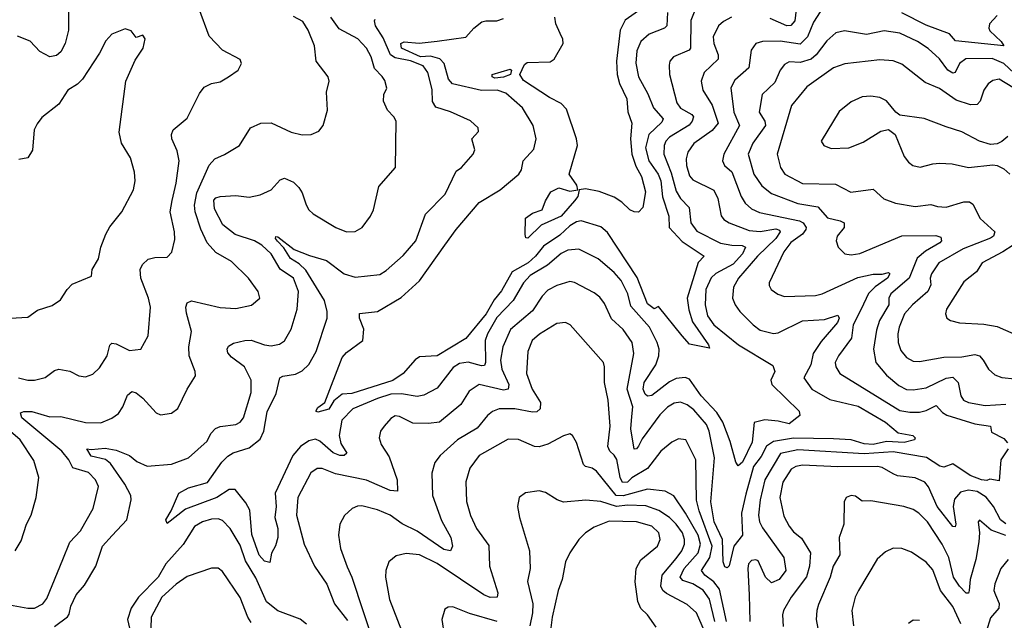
# Model space of a CAD drawing. Extents: x 1246230 to 1426786, y 660032 to 763141.
# Tile 43 of 256: x 1279668 to 1284118, y 678551 to 681263. Entities that reach past the tile are written whole.
import ezdxf

# ---------------------------------------------------------------- set-up
doc = ezdxf.new("R2010")
doc.units = 0

msp = doc.modelspace()

# ---------------------------------------------------------------- linework, layer by layer
at = {"layer": '0CON10XD'}
for points in [[(1279663.1, 681865), (1279688.7, 681808.7), (1279736.9, 681735), (1279795, 681692.9), (1279845, 681680.3), (1279935, 681672.3), (1280047.5, 681637.5), (1280069.2, 681615), (1280070, 681595), (1280031.7, 681528.3), (1280004.5, 681495), (1279975, 681467.9), (1279932.4, 681447.6), (1279913.1, 681425), (1279888.5, 681335), (1279889.2, 681215), (1279873.8, 681155), (1279855, 681117.5), (1279835, 681101.9), (1279805, 681095.6), (1279759.2, 681119.2), (1279715, 681165.7), (1279658.3, 681188.3)], [(1279662.5, 679645), (1279705, 679635.4), (1279735.4, 679635.4), (1279783.5, 679646.5), (1279825, 679678.8), (1279845, 679684.6), (1279894.5, 679675.5), (1279935, 679654.5), (1279965, 679650), (1279998.4, 679661.6), (1280029.2, 679690.8), (1280063.4, 679745), (1280075, 679793.3), (1280085, 679802.5), (1280105, 679799.5), (1280165, 679769.5), (1280215.5, 679774.5), (1280249.4, 679835), (1280259.1, 679965), (1280250.4, 680005), (1280215.9, 680095), (1280213.4, 680135), (1280223, 680157), (1280248.7, 680181.3), (1280279.1, 680189.1), (1280335, 680190), (1280356.6, 680213.4), (1280369.1, 680270.9), (1280367.9, 680305), (1280348.7, 680395), (1280356.7, 680446.7), (1280375.9, 680525), (1280389.1, 680625), (1280380.2, 680670.2), (1280355.5, 680725), (1280354.6, 680745), (1280362.2, 680765), (1280425, 680818), (1280480.5, 680929.5), (1280502.1, 680957.9), (1280535, 680974.2), (1280575, 680981.9), (1280612, 681005), (1280656.2, 681035), (1280671.2, 681065), (1280663.9, 681083.9), (1280585, 681126), (1280525, 681188.8), (1280478.6, 681315)], [(1282718.9, 681305), (1282700.7, 681259.2), (1282699.5, 681135), (1282694, 681125), (1282622.5, 681095), (1282606.9, 681075), (1282602.8, 681057.2), (1282604.6, 681015), (1282637.7, 680887.7), (1282655, 680863.5), (1282705.2, 680835.2), (1282713.2, 680825), (1282707.7, 680805), (1282693.6, 680786.4), (1282605, 680732.5), (1282588.1, 680715), (1282580, 680695), (1282579.8, 680655), (1282611.7, 680571.7), (1282635, 680488.9), (1282655, 680456.1), (1282693.4, 680415), (1282701.4, 680345), (1282728.6, 680308.7), (1282835, 680254.3), (1282885.9, 680244.1), (1282933.2, 680243.3), (1282947.9, 680235), (1282934.8, 680205), (1282891.7, 680158.3), (1282813.5, 680116.5), (1282793.1, 680096.9), (1282769.1, 680045), (1282765.6, 679975.6), (1282776.8, 679925), (1282805.3, 679885), (1282916.8, 679795), (1283071.8, 679701.8), (1283080.4, 679675), (1283063.3, 679635), (1283066.7, 679615), (1283190, 679495), (1283194, 679475), (1283145, 679438.2), (1283095, 679450.4), (1283035.9, 679455.9), (1282986.7, 679443.3), (1282977.9, 679355), (1282935, 679265.4), (1282915, 679248.6), (1282904.1, 679264.1), (1282878.5, 679358.5), (1282846.4, 679445), (1282818.7, 679488.7), (1282747.3, 679565), (1282695, 679639.2), (1282675, 679647.6), (1282635, 679642.9), (1282605, 679627), (1282525, 679566.6), (1282505, 679563.3), (1282495, 679572.3), (1282485.3, 679595), (1282490.8, 679625), (1282543.2, 679705), (1282556.8, 679745), (1282557.7, 679775), (1282549.3, 679805), (1282514.7, 679875), (1282429.2, 679969.2), (1282415.7, 680025), (1282385.5, 680085.5), (1282355, 680121.3), (1282282.9, 680182.9), (1282195, 680226.2), (1282145, 680221.8), (1282115, 680207.8), (1282053.1, 680155), (1281975, 680108.3), (1281944.2, 680075), (1281898.8, 679995), (1281825, 679917.4), (1281782.7, 679845), (1281771.6, 679815), (1281773.7, 679715), (1281768.5, 679701.5), (1281755, 679699.7), (1281695, 679716.7), (1281655, 679710.6), (1281627.3, 679692.7), (1281555, 679598.9), (1281495, 679566.8), (1281465, 679561.8), (1281393.4, 679573.4), (1281345, 679571.3), (1281285, 679552.4), (1281173.3, 679505), (1281124, 679455), (1281112, 679385), (1281119.4, 679349.4), (1281146.7, 679305), (1281134.7, 679295.3), (1281114.7, 679295.3), (1281085, 679306.7), (1281025, 679359.8), (1281005, 679368.8), (1280975, 679360.9), (1280937.5, 679335), (1280901.9, 679295), (1280822.5, 679125), (1280826.9, 679065), (1280821.6, 679015), (1280834.7, 678965), (1280835.4, 678924.6), (1280825, 678886.7), (1280805.9, 678854.1), (1280798.1, 678811.9), (1280775, 678817.3), (1280750.3, 678845), (1280717.5, 678937.5), (1280708.8, 679048.8), (1280690.8, 679080.8), (1280641.9, 679141.9), (1280615, 679141.9), (1280558.9, 679105), (1280417.7, 679052.3), (1280335, 678987.5), (1280329.2, 679005), (1280352.5, 679045), (1280388, 679125), (1280430.6, 679149.4), (1280516.6, 679173.4), (1280582.5, 679265), (1280608.7, 679291.3), (1280633.7, 679306.3), (1280705, 679328.9), (1280755, 679369.1), (1280772.3, 679405), (1280787.2, 679492.8), (1280826.8, 679575), (1280843.3, 679645), (1280857.2, 679652.8), (1280915, 679662.3), (1280945, 679677.3), (1280974.8, 679705.2), (1281008.7, 679765), (1281057.5, 679915), (1281057.7, 679945), (1281045.9, 679995), (1280961.8, 680131.8), (1280930.8, 680160.8), (1280892.6, 680185), (1280862.2, 680232.2), (1280833.5, 680263.5), (1280824.5, 680275.5), (1280826.4, 680283.6), (1280835, 680283.1), (1280909.2, 680225), (1280977.6, 680197.6), (1281055, 680175.8), (1281135, 680115.3), (1281185, 680099.7), (1281295, 680112.1), (1281325, 680131.1), (1281401.7, 680198.3), (1281457.9, 680265), (1281502.2, 680385), (1281591.4, 680475), (1281641.4, 680578.6), (1281665, 680595.6), (1281716.9, 680655), (1281724.4, 680675), (1281711.4, 680725), (1281741.2, 680758.8), (1281740, 680775), (1281705.5, 680805.5), (1281615, 680847.3), (1281548.3, 680868.3), (1281534.1, 680894.1), (1281532.3, 680947.7), (1281513.1, 681025), (1281492.1, 681055), (1281435, 681077.8), (1281365, 681090), (1281343.6, 681103.6), (1281310.5, 681180.5), (1281275.5, 681235), (1281271.7, 681258.3), (1281275, 681265.8)], [(1282465, 681303.6), (1282405, 681260.4), (1282381.2, 681215), (1282365.5, 681075), (1282368.7, 681015), (1282378.8, 680975), (1282412.4, 680905), (1282416.4, 680846.3), (1282434.1, 680795), (1282428.2, 680725), (1282433.9, 680655), (1282451.8, 680601.8), (1282478.7, 680555), (1282496.7, 680485), (1282484.5, 680415.5), (1282465, 680393.3), (1282445, 680396), (1282425, 680404.2), (1282389.4, 680439.4), (1282355, 680460.8), (1282286.8, 680486.8), (1282225, 680499.6), (1282196.2, 680495), (1282190.8, 680465), (1282175.7, 680444.3), (1282115, 680376.4), (1282025, 680335.6), (1281965, 680275.7), (1281955, 680277.5), (1281952.6, 680292.6), (1281953.8, 680366.2), (1281985, 680389.6), (1282030, 680405), (1282044.3, 680445), (1282068.6, 680485), (1282105, 680504.4), (1282155, 680488.5), (1282190, 680495), (1282185.6, 680515), (1282151.1, 680565), (1282189.1, 680695), (1282184.7, 680724.7), (1282138.5, 680858.5), (1282115, 680884), (1282061.7, 680911.7), (1281945, 680988.8), (1281928, 681015), (1281948.8, 681061.2), (1281960.9, 681069.1), (1282065, 681072.3), (1282082.9, 681085), (1282124.4, 681155), (1282122.5, 681175), (1282110.2, 681200.2), (1282091.4, 681245), (1282086, 681275)], [(1283179.4, 681335), (1283171.6, 681258.4), (1283153.4, 681236.6), (1283135, 681235.7), (1283058.8, 681268.8)], [(1279605, 678623.1), (1279705, 678605.4), (1279735, 678606), (1279773.1, 678625), (1279790.7, 678649.3), (1279863.8, 678825), (1279895, 678904), (1279943.5, 678955), (1280000.5, 679055), (1280024.4, 679155), (1280010.5, 679185), (1279978.6, 679218.6), (1279909, 679239), (1279890.8, 679275), (1279858.4, 679315), (1279677.9, 679465), (1279672.7, 679487.3), (1279686.4, 679493.6), (1279723.8, 679493.8), (1279805, 679469.6), (1279855, 679471.8), (1279965, 679444.7), (1280035, 679442), (1280085, 679463.8), (1280114.5, 679485), (1280134.6, 679515), (1280155, 679567.5), (1280175, 679584.4), (1280195, 679577.8), (1280225, 679553.1), (1280285, 679487.1), (1280305, 679479.2), (1280355, 679485.7), (1280383.1, 679506.9), (1280425, 679594.2), (1280462.9, 679655), (1280460.6, 679675), (1280433.8, 679745), (1280432.7, 679785), (1280444.7, 679855), (1280421.6, 679938.4), (1280419.2, 679965), (1280425.4, 679984.6), (1280445, 679992.7), (1280575, 679963.3), (1280645, 679959.4), (1280715.6, 679974.4), (1280753.8, 680005), (1280745.8, 680035), (1280702.5, 680095), (1280625, 680170.6), (1280555, 680211.8), (1280515.4, 680255), (1280487.1, 680317.1), (1280461.7, 680395), (1280458.6, 680425), (1280468.8, 680481.2), (1280525, 680606), (1280550, 680635), (1280594.2, 680654.2), (1280661.4, 680695), (1280711.2, 680775), (1280757.5, 680795), (1280805, 680797.5), (1280895, 680755.5), (1280945, 680743.3), (1280985.6, 680744.4), (1281020.3, 680759.7), (1281040, 680785), (1281060, 680855), (1281054.4, 680935), (1281066.7, 680985), (1281062.2, 681005), (1281007.8, 681075), (1281000.8, 681145), (1280971.4, 681215), (1280947.5, 681255), (1280905, 681277.3)], [(1279825, 678522.8), (1279884.2, 678565.8), (1279892.2, 678577.8), (1279899.2, 678615), (1279923.6, 678665), (1279961.3, 678708.7), (1280011.8, 678795), (1280042.5, 678885), (1280085.6, 678934.4), (1280153.2, 679005), (1280171.8, 679095), (1280170, 679115), (1280143.5, 679165), (1280079.2, 679259.2), (1280056.3, 679276.3), (1279992, 679292), (1279972.5, 679325), (1279991.5, 679321.5), (1280055, 679328.3), (1280105, 679318.5), (1280164.6, 679294.6), (1280198.1, 679268.1), (1280245, 679247.1), (1280355, 679256.5), (1280431.2, 679285), (1280515, 679360), (1280531.9, 679395), (1280552.7, 679417.3), (1280575, 679426.2), (1280645, 679434.4), (1280665, 679445.6), (1280679.6, 679465), (1280715, 679580), (1280713.9, 679635), (1280683.9, 679695), (1280625, 679738.5), (1280609.2, 679759.2), (1280605.5, 679775), (1280611.3, 679788.7), (1280635, 679801.5), (1280685, 679814.6), (1280715, 679815.3), (1280775, 679794.1), (1280805, 679790.9), (1280842.1, 679797.9), (1280865, 679813.3), (1280894.7, 679865.3), (1280922.8, 679955), (1280928.8, 680035), (1280906, 680096), (1280845, 680137), (1280805.3, 680205), (1280762.5, 680245), (1280729.4, 680265), (1280642.2, 680292.2), (1280585.9, 680335.9), (1280548.6, 680408.6), (1280545, 680447.5), (1280555, 680458.7), (1280575, 680464.1), (1280645, 680469.5), (1280705, 680460.9), (1280755, 680472.7), (1280805, 680494.4), (1280845, 680540), (1280865, 680546.9), (1280905, 680529.1), (1280929.5, 680505), (1280945, 680481.2), (1280962.7, 680427.3), (1280974.6, 680404.6), (1280995, 680385.7), (1281096.7, 680325), (1281145, 680304.3), (1281185, 680306), (1281216, 680325), (1281254, 680375), (1281267.5, 680405), (1281290.9, 680509.1), (1281366, 680595), (1281370, 680805), (1281359.2, 680825), (1281330, 680855), (1281312.9, 680895), (1281314, 680925), (1281326.9, 680953.1), (1281317.8, 680987.8), (1281307, 681007), (1281272.2, 681042.2), (1281257.1, 681095), (1281236, 681135), (1281196.1, 681176.2), (1281112.3, 681222.3), (1281074.8, 681275)], [(1282885, 681274.1), (1282848.1, 681255), (1282825.5, 681235), (1282802.4, 681185), (1282805.3, 681155), (1282824.2, 681105), (1282823.9, 681085), (1282761.5, 681025), (1282747.3, 680985), (1282756, 680945), (1282796.9, 680876.9), (1282825.3, 680795), (1282796.9, 680763.1), (1282715, 680703.9), (1282687.6, 680665), (1282680, 680635), (1282681, 680605), (1282695, 680558.1), (1282709.5, 680539.5), (1282805, 680493.5), (1282822.9, 680455), (1282837.8, 680377.8), (1282850.8, 680360.8), (1282874.4, 680345), (1282965, 680310.4), (1283015, 680307), (1283085, 680317.9), (1283102.2, 680312.2), (1283105.2, 680305), (1283085, 680275.2), (1283002.4, 680195), (1282917.1, 680095), (1282893.6, 680055), (1282890, 680005), (1282901.5, 679975), (1282922.1, 679945), (1282982.7, 679885), (1283015, 679861.1), (1283075, 679846), (1283095, 679848.2), (1283205, 679902.6), (1283305, 679908.4), (1283365, 679929.2), (1283370.9, 679915), (1283363.8, 679895), (1283290.3, 679809.7), (1283254, 679755), (1283243.5, 679705), (1283211.8, 679645), (1283248.2, 679595), (1283328.5, 679548.5), (1283457.1, 679517.1), (1283580.5, 679445), (1283637.7, 679397.7), (1283704.8, 679384.8), (1283715.5, 679375), (1283711.8, 679365), (1283665, 679353.2), (1283585, 679357.9), (1283525, 679344.1), (1283485, 679348.3), (1283425, 679365.5), (1283345, 679369.9), (1283165, 679373.5), (1283075, 679357.8), (1283043.1, 679336.9), (1283019.2, 679290.8), (1282984.4, 679245), (1282949.7, 679120.3), (1282929.7, 679035), (1282933.9, 678935), (1282895.2, 678885), (1282875, 678797.1), (1282865, 678787.5), (1282855, 678791.5), (1282846.5, 678815), (1282844.3, 678915), (1282807.1, 678995), (1282791.2, 679085), (1282807.6, 679285), (1282783.6, 679405), (1282771.3, 679435), (1282715, 679501.4), (1282685, 679523.6), (1282655, 679535.9), (1282625, 679532), (1282595, 679512.7), (1282561, 679479), (1282480.5, 679369.5), (1282465, 679337.5), (1282455, 679324.3), (1282445, 679324), (1282429.7, 679415), (1282435, 679471.2), (1282438.8, 679515), (1282414, 679595), (1282444.1, 679755), (1282436.7, 679805), (1282395, 679863.8), (1282342.5, 679912.5), (1282310.9, 679980.8), (1282289.9, 680009.9), (1282265, 680028.8), (1282175, 680075.5), (1282155, 680080), (1282095, 680062), (1282055, 680042.1), (1282029.6, 680015), (1281985, 679947.5), (1281886.4, 679863.6), (1281851.2, 679785), (1281840.6, 679725), (1281847, 679685), (1281878, 679615), (1281876.2, 679593.8), (1281855, 679589.7), (1281744.8, 679615.2), (1281699.5, 679585), (1281662.5, 679525), (1281565, 679445.6), (1281515, 679439.3), (1281445, 679441.3), (1281385, 679470.5), (1281365, 679474.3), (1281345, 679462.5), (1281315, 679428), (1281299.4, 679405), (1281292.2, 679375), (1281302.5, 679345), (1281338.3, 679288.3), (1281374.4, 679185), (1281375, 679133.8), (1281342.7, 679137.3), (1281235, 679182.8), (1281095, 679212.7), (1281035, 679236.2), (1281013.1, 679236.9), (1280983.8, 679216.2), (1280925.4, 679105), (1280919.4, 679025), (1280953.9, 678893.9), (1281000.7, 678795), (1281056.8, 678713.2), (1281091.6, 678625), (1281149.3, 678549.3)], [(1281554.4, 679745.6), (1281475, 679740.8), (1281455, 679726.4), (1281400.5, 679665), (1281355, 679633.5), (1281169.2, 679575), (1281125, 679572.4), (1281087.5, 679542.5), (1281065, 679504.4), (1281015, 679490), (1281006, 679495), (1281015, 679511.4), (1281047.3, 679535), (1281125, 679737.1), (1281145, 679760), (1281218.5, 679815), (1281223.6, 679865), (1281204.1, 679915), (1281204.5, 679935.5), (1281285, 679945.7), (1281392.1, 680007.9), (1281475.6, 680084.4), (1281589.5, 680245), (1281640.4, 680315), (1281745, 680437.3), (1281839.4, 680495), (1281924.4, 680565), (1281935.4, 680585), (1281943.1, 680625), (1281992.2, 680677.8), (1282002.7, 680725), (1281988.5, 680785), (1281941.1, 680865), (1281865, 680930.6), (1281826.2, 680945), (1281755, 680943.6), (1281623.4, 680973.4), (1281606.2, 680995), (1281586.3, 681065), (1281566.9, 681086.9), (1281525, 681097.9), (1281480, 681095), (1281394.2, 681134.2), (1281390.3, 681155), (1281405, 681162.4), (1281473.3, 681156.7), (1281554.7, 681165.3), (1281685, 681184.2), (1281720.8, 681225), (1281757, 681253), (1281775, 681258.2), (1281825, 681257.3), (1281855, 681267.8)], [(1282595.2, 681295), (1282593.2, 681235), (1282581.9, 681225), (1282512.5, 681197.5), (1282475.4, 681165), (1282457.6, 681122.4), (1282452.9, 681067.1), (1282465.3, 681005), (1282507.5, 680927.5), (1282532.4, 680865), (1282576.3, 680815), (1282569.8, 680800.2), (1282510.6, 680745), (1282495.5, 680684.5), (1282511.6, 680625), (1282553.5, 680565), (1282565.5, 680535.5), (1282573.6, 680463.6), (1282601.1, 680375), (1282603.3, 680325), (1282661.7, 680261.7), (1282761.2, 680195), (1282733.9, 680166.1), (1282684.8, 680005), (1282692.1, 679952.1), (1282709.3, 679899.3), (1282780.6, 679795), (1282785, 679780), (1282695, 679798), (1282661.8, 679835), (1282555, 679967.5), (1282535, 679958), (1282505, 679979.5), (1282458.7, 680098.7), (1282325, 680302.4), (1282295, 680327.7), (1282205, 680355.3), (1282185, 680350.5), (1282155, 680331.9), (1282109.6, 680290.4), (1282035, 680240.8), (1281999.8, 680195), (1281965.6, 680164.4), (1281894, 680125), (1281845, 680038.2), (1281812.3, 679997.7), (1281775.8, 679935), (1281685, 679822.9), (1281554.4, 679745.6)], [(1283285, 681299.2), (1283255, 681251.9), (1283227.6, 681185), (1283195, 681153), (1283105, 681166.6), (1283025, 681164.6), (1282995, 681155.5), (1282973.5, 681125), (1282962.9, 681045), (1282899.9, 680990.1), (1282882.2, 680955), (1282895.2, 680845), (1282920.4, 680785), (1282850.4, 680655), (1282844.4, 680625), (1282852.9, 680605), (1282885.8, 680575.8), (1282928.9, 680465), (1282947.3, 680435), (1282975, 680408.2), (1283011.9, 680391.9), (1283192.2, 680355), (1283208.6, 680345), (1283221.5, 680325), (1283220.7, 680315), (1283205.2, 680295), (1283153.2, 680256.8), (1283121.9, 680215), (1283055.7, 680075), (1283055, 680062.5), (1283064, 680045), (1283093.7, 680023.7), (1283125, 680013.3), (1283265, 680017.3), (1283295, 680024.6), (1283455, 680098.5), (1283525, 680114.2), (1283565.9, 680114.1), (1283595, 680121.4), (1283600.6, 680115), (1283590.4, 680095), (1283533.4, 680056.6), (1283504, 680026), (1283470.9, 679955), (1283435.3, 679885), (1283426.6, 679825), (1283367.9, 679745), (1283353.6, 679715), (1283355.6, 679695), (1283374.2, 679665), (1283645, 679498.4), (1283689.9, 679489.9), (1283735, 679490.4), (1283765, 679497.5), (1283810, 679520), (1283838.5, 679488.5), (1283857.1, 679477.1), (1283985, 679438.4), (1284055, 679427.1), (1284060.2, 679400.2), (1284115, 679371.5), (1284132.6, 679352.6)], [(1284085, 681281.5), (1284050.7, 681245), (1284047.3, 681225), (1284052.1, 681212.1), (1284103.6, 681165), (1284115, 681144.2), (1283897, 681167), (1283869.3, 681199.3), (1283765, 681238), (1283655, 681293.8)], [(1279625.7, 679915.7), (1279705, 679920), (1279749.2, 679950.8), (1279815, 679972), (1279852.7, 679997.3), (1279882.5, 680045), (1279905, 680068.8), (1279993.3, 680105), (1279996.2, 680135), (1280025, 680182.5), (1280035.6, 680235), (1280057.5, 680295), (1280075, 680327.5), (1280130, 680395), (1280182.5, 680495), (1280190, 680535), (1280186.7, 680575), (1280168.7, 680638.7), (1280128, 680705), (1280118.6, 680755), (1280147.7, 680985), (1280190, 681080), (1280226, 681135), (1280235.9, 681175.9), (1280225, 681192.5), (1280195, 681182.5), (1280172.3, 681212.3), (1280145, 681222), (1280085, 681197.5), (1280057, 681167), (1280028.7, 681111.3), (1279951.9, 680995), (1279928.9, 680971.1), (1279886, 680945), (1279845, 680881.2), (1279768.8, 680821.2), (1279747.7, 680792.3), (1279734.3, 680765), (1279726.1, 680673.9), (1279705, 680638.6), (1279665, 680631.1)], [(1284185, 680999.7), (1284115, 681065.5), (1284062.8, 681087.2), (1283944.2, 681085.8), (1283915.4, 681065), (1283895.7, 681024.2), (1283885, 681021.3), (1283863.1, 681035), (1283825, 681085.5), (1283773.4, 681133.4), (1283724.8, 681164.8), (1283645, 681201.4), (1283575, 681212.2), (1283495, 681195.4), (1283395, 681212.4), (1283356.8, 681203.2), (1283315, 681168), (1283267.9, 681105), (1283245.1, 681084.9), (1283195, 681069.8), (1283145, 681072.3), (1283125, 681060.9), (1283105, 681034.3), (1283080.6, 680979.4), (1283023.1, 680925), (1283010.3, 680845), (1283034.8, 680804.8), (1283037.9, 680785), (1282981.8, 680705), (1282959.8, 680655), (1282985.5, 680565.5), (1283022.2, 680512.2), (1283065, 680478.1), (1283185, 680433.2), (1283275, 680417.2), (1283318.9, 680368.9), (1283376.2, 680355), (1283394.3, 680345), (1283393.6, 680325), (1283362.5, 680285), (1283357.3, 680265), (1283367.1, 680235), (1283396.7, 680205), (1283425, 680200.4), (1283465, 680207.3), (1283655, 680287.4), (1283807.9, 680287.9), (1283831.4, 680281.4), (1283834.3, 680265), (1283825.6, 680255), (1283761.9, 680218.1), (1283724.5, 680185.5), (1283687.7, 680095), (1283605.3, 680025), (1283595.5, 680005), (1283595.3, 679975), (1283552.9, 679905), (1283539.3, 679860.7), (1283525.9, 679775), (1283537.3, 679715), (1283585, 679657.1), (1283640.9, 679610.9), (1283675, 679592.8), (1283705, 679591.2), (1283765, 679600.6), (1283855, 679644), (1283885, 679648.3), (1283908.7, 679625), (1283921.3, 679565), (1283933.5, 679545), (1283955, 679533.7), (1284030.9, 679520.9), (1284125, 679526.5)], [(1284225, 680913.9), (1284095, 680994.1), (1284065, 680988.8), (1284045, 680973.1), (1284025.3, 680944.7), (1284007.9, 680895), (1283995, 680879.5), (1283965, 680878), (1283900.1, 680900.1), (1283825, 680952.2), (1283760, 680980), (1283655, 681062.5), (1283615, 681077.5), (1283555, 681081.3), (1283396.2, 681063.8), (1283345, 681045.4), (1283225, 680959.6), (1283156.2, 680875), (1283091.1, 680655), (1283105.7, 680595.7), (1283126.4, 680565), (1283205, 680523.7), (1283355, 680520.3), (1283424.6, 680484.6), (1283525, 680497.1), (1283573.4, 680453.4), (1283625.6, 680434.4)], [(1281815, 680998.2), (1281803.1, 681005), (1281804, 681015), (1281885, 681038.8), (1281890, 681035), (1281885.5, 681015), (1281855, 681003.6), (1281815, 680998.2)], [(1284132.9, 680735), (1284106.9, 680713.1), (1284085, 680702.9), (1284055, 680700), (1284005, 680714.4), (1283925, 680756.9), (1283855, 680778.5), (1283755, 680816.7), (1283645, 680831.2), (1283626.7, 680845), (1283585, 680896.7), (1283555, 680912), (1283515, 680918.1), (1283475, 680914), (1283425, 680892), (1283371.2, 680848.8), (1283290, 680715), (1283302.5, 680695), (1283335, 680681.4), (1283415, 680684.4), (1283479.5, 680710.5), (1283560.2, 680759.8), (1283595, 680767.5), (1283625, 680743.8), (1283665.4, 680645.4), (1283685, 680619.2), (1283704.6, 680604.6), (1283737.3, 680597.3), (1283795, 680612.7), (1283825, 680614.5), (1283881.3, 680611.3), (1283955, 680595.6), (1284065, 680608), (1284085, 680604.3), (1284115, 680590), (1284141.9, 680565)], [(1283625.6, 680434.4), (1283715, 680419.5), (1283785, 680429.1), (1283815, 680419.6), (1283855, 680416.8), (1283935, 680440.7), (1283960, 680440), (1283975, 680429.2), (1284008.8, 680365), (1284074.5, 680305), (1284068.2, 680285), (1284055, 680276.2), (1283931.8, 680228.2), (1283822, 680165), (1283788, 680115), (1283782.7, 680095), (1283785.4, 680065), (1283772.4, 680035), (1283702, 679975), (1283666.8, 679935), (1283642.1, 679875), (1283636.2, 679845), (1283637.6, 679805), (1283649.6, 679769.6), (1283675, 679738.2), (1283705, 679720.4), (1283735, 679720), (1283845, 679738.8), (1283925, 679740), (1283985, 679751.2), (1284005.2, 679745.2), (1284022.5, 679725), (1284046.5, 679685), (1284075, 679658.5), (1284106.9, 679646.9), (1284165, 679640.8)], [(1284158.2, 680245), (1284111.3, 680215), (1284016.9, 680165), (1283992.5, 680125), (1283935, 680079.1), (1283855.6, 679955), (1283851.9, 679935), (1283858, 679915), (1283874.5, 679904.5), (1283915, 679894.5), (1284025, 679888), (1284085, 679876.9), (1284185, 679834.5)], [(1282862.5, 678545), (1282830.6, 678690.6), (1282805.1, 678725.1), (1282764.1, 678755), (1282749.1, 678775), (1282787.6, 678835), (1282797.6, 678885), (1282738.5, 679045), (1282726.1, 679093.9), (1282724, 679275), (1282678, 679365), (1282645, 679370.6), (1282614.7, 679355.3), (1282565, 679314.4), (1282504.5, 679235.5), (1282435, 679194.4), (1282415, 679174.5), (1282393, 679172.9), (1282382.4, 679195), (1282366.5, 679276.5), (1282355, 679296.9), (1282334.6, 679315), (1282325.9, 679335), (1282337.1, 679427.1), (1282328.1, 679545), (1282310.4, 679625), (1282311.5, 679695), (1282306.5, 679715), (1282155.6, 679885), (1282135, 679895.5), (1282095, 679891.2), (1282016.5, 679843.5), (1281984.6, 679815), (1281963.8, 679765), (1281959.1, 679665), (1281983.8, 679595), (1282021.8, 679535), (1282020.4, 679505), (1282005, 679492), (1281985, 679490), (1281906, 679505), (1281835.3, 679505.3), (1281805, 679493.2), (1281782.3, 679475), (1281735, 679418.8), (1281647.1, 679365), (1281568.1, 679295), (1281545, 679263.8), (1281530.9, 679215), (1281533.2, 679115), (1281575, 679001.1), (1281617.2, 678925), (1281624.3, 678885.7), (1281615.7, 678864.3), (1281585, 678870), (1281465, 678953.8), (1281397.1, 678987.1), (1281342.9, 679025), (1281285, 679049.2), (1281215, 679066.9), (1281195.5, 679065.5), (1281170, 679055), (1281135.5, 679024.5), (1281114.4, 678985), (1281109.5, 678935), (1281117.3, 678875), (1281148.1, 678791.9), (1281168.7, 678745), (1281271.2, 678435)], [(1279647.5, 678865), (1279675, 678910), (1279699.1, 678985), (1279720, 679025), (1279742.9, 679105), (1279754.4, 679195), (1279732.2, 679272.2), (1279670, 679365), (1279595, 679430.6)], [(1282734.2, 678855.8), (1282744.8, 678895), (1282734, 678935), (1282677.3, 679035), (1282623.5, 679113.5), (1282585, 679133.5), (1282505, 679142.8), (1282395, 679112.6), (1282363.8, 679115), (1282275, 679224.5), (1282255, 679237.3), (1282225.3, 679245.3), (1282216.4, 679255), (1282185, 679353.3), (1282166.7, 679385), (1282155, 679393.3), (1282125, 679384.4), (1282055, 679346.8), (1282015, 679334.7), (1281995, 679335.5), (1281923, 679367), (1281875, 679369.4), (1281744.4, 679295), (1281702.9, 679237.1), (1281683.9, 679176.1), (1281687.4, 679087.4), (1281705, 679024), (1281732.7, 678965), (1281788.8, 678888.8), (1281792, 678795), (1281829.1, 678675), (1281826, 678655), (1281795, 678653.8), (1281765, 678665.3), (1281555, 678806.9), (1281475, 678845.8), (1281415, 678852.1), (1281368.9, 678841.1), (1281337.1, 678815), (1281323.3, 678775), (1281321.8, 678745), (1281339.2, 678645), (1281393.8, 678505)], [(1284134.7, 679325), (1284102.1, 679275), (1284095, 679180), (1284051.7, 679188.3), (1284038.6, 679181.4), (1284015, 679184.8), (1283963.9, 679205), (1283885, 679257.1), (1283845, 679242.7), (1283826.7, 679246.7), (1283766.3, 679286.3), (1283615, 679311.6), (1283485, 679302.5), (1283185, 679321.1), (1283105.8, 679304.2), (1283035.6, 679185), (1283014.4, 679095), (1283006.7, 679025), (1283011.9, 678995), (1283025, 678968.5), (1283121.5, 678835), (1283130.5, 678775), (1283100.6, 678735), (1283065, 678720), (1283038.2, 678745), (1283005, 678818.9), (1282995, 678824.5), (1282975, 678820.9), (1282961.2, 678805), (1282958.2, 678785), (1282964.4, 678665)], [(1284125, 678985.8), (1284100.9, 679005), (1284069.3, 679065), (1284035, 679106.1), (1283995, 679132.3), (1283955, 679137.8), (1283920.3, 679129.7), (1283892.2, 679097.8), (1283887, 679065), (1283898.4, 678985), (1283895, 678972.9), (1283885, 678974.5), (1283814.2, 679065), (1283775, 679152.7), (1283758.5, 679175), (1283715, 679194.7), (1283635, 679203.2), (1283615, 679212.5), (1283565, 679240.3), (1283545, 679245.2), (1283365, 679243.3), (1283205, 679251.4), (1283175, 679245.3), (1283155, 679233.2), (1283117.2, 679175), (1283103.1, 679105), (1283121.3, 679021.3), (1283145.8, 678975.8), (1283165, 678950), (1283200.9, 678920.9), (1283242, 678855), (1283237, 678795), (1283223, 678747), (1283154.7, 678655), (1283120.4, 678595), (1283115.4, 678575), (1283117.6, 678522.4)], [(1282805.6, 678405), (1282726.5, 678585), (1282685, 678621.8), (1282591.3, 678671.3), (1282575.2, 678685.2), (1282565.3, 678705), (1282570.8, 678755), (1282635, 678829.4), (1282660.2, 678865), (1282672.5, 678895), (1282673.1, 678915), (1282663.1, 678945), (1282635.3, 678985.3), (1282605, 679015.7), (1282556, 679046), (1282498.1, 679068.1), (1282415, 679070.9), (1282365, 679065.1), (1282295, 679087.8), (1282226.1, 679093.9), (1282125, 679084.4), (1282096.7, 679095), (1282045, 679127.5), (1282015, 679135.6), (1281953.7, 679126.3), (1281926, 679105), (1281917.1, 679065), (1281926.9, 679015), (1281971.4, 678865), (1281974.5, 678785), (1281963.4, 678726.6), (1281987.5, 678625), (1281986.2, 678585), (1281973.1, 678525)], [(1284125, 678933), (1284058.4, 678958.4), (1284005, 679002.5), (1284000, 678995), (1284005.5, 678945), (1284002.5, 678905), (1283989.3, 678825), (1283962.7, 678735), (1283958.9, 678685), (1283955, 678674), (1283945, 678672.9), (1283915.5, 678705), (1283887.9, 678745), (1283867.4, 678835), (1283836.8, 678895), (1283770.4, 678995), (1283731.1, 679035), (1283705, 679051.2), (1283664.2, 679064.2), (1283515, 679089.6), (1283475, 679088.6), (1283445, 679112), (1283425, 679113.8), (1283402.5, 679105), (1283393.3, 679085), (1283392.5, 678985), (1283370.9, 678925), (1283375, 678846.7), (1283344, 678795), (1283331.2, 678745), (1283277.3, 678622.7), (1283270.9, 678595), (1283268, 678555), (1283282.4, 678472.4)], [(1280965, 678532.9), (1280935, 678556.6), (1280835, 678593.2), (1280783.4, 678633.4), (1280735, 678741.8), (1280689.3, 678819.3), (1280665, 678889.5), (1280620, 678965), (1280585, 679000.9), (1280565, 679008.8), (1280535, 679008), (1280494.3, 678995), (1280457.8, 678975), (1280407.3, 678892.7), (1280328.4, 678805), (1280293.8, 678745), (1280205.6, 678655), (1280172.5, 678605), (1280155.6, 678555), (1280168.4, 678495)], [(1282545, 678519.5), (1282504.8, 678574.7), (1282475, 678603.6), (1282462, 678635), (1282449.3, 678725), (1282453.6, 678785), (1282475, 678823.5), (1282550.4, 678885), (1282562.1, 678915), (1282557.1, 678945), (1282525, 678975.8), (1282455, 678995.3), (1282332.1, 678997.9), (1282265, 678971.1), (1282225, 678945.5), (1282194.7, 678915.3), (1282154.2, 678855.8), (1282135.3, 678814.7), (1282120.3, 678735), (1282101.2, 678685), (1282074.3, 678565), (1282066.8, 678505)], [(1282809.3, 678545), (1282785, 678646.2), (1282757.4, 678687.4), (1282709.6, 678715), (1282665, 678731), (1282653, 678745), (1282670.8, 678785), (1282734.2, 678855.8)], [(1283920.7, 678535), (1283885, 678612.7), (1283829.2, 678685), (1283795, 678778.1), (1283765, 678813.5), (1283697.7, 678857.7), (1283655, 678874.5), (1283615, 678876.7), (1283580, 678860), (1283543.3, 678826.7), (1283459.4, 678685), (1283443.8, 678655), (1283427.9, 678595), (1283435.4, 678525.4)], [(1284135.2, 678824.8), (1284101.2, 678785), (1284074, 678715), (1284070.7, 678685), (1284078.1, 678665), (1284093.8, 678626.2), (1284092.3, 678605), (1284055, 678562.2), (1284035, 678498.9)], [(1280715, 678540.5), (1280698.8, 678565), (1280664.3, 678654.3), (1280585, 678770.8), (1280565, 678786.9), (1280535, 678786.7), (1280425, 678748.5), (1280375, 678713.8), (1280310.4, 678655), (1280263.1, 678565), (1280260.9, 678515)], [(1282964.4, 678665), (1282967.8, 678545)], [(1281825.7, 678545), (1281701.5, 678581.5), (1281625, 678610.8), (1281605, 678610), (1281588.8, 678601.2), (1281575.7, 678555), (1281586, 678485)], [(1283735, 678550), (1283705, 678551.2), (1283684.2, 678535.8)]]:
    msp.add_lwpolyline(points, dxfattribs=at)

doc.saveas('drawing.dxf')
